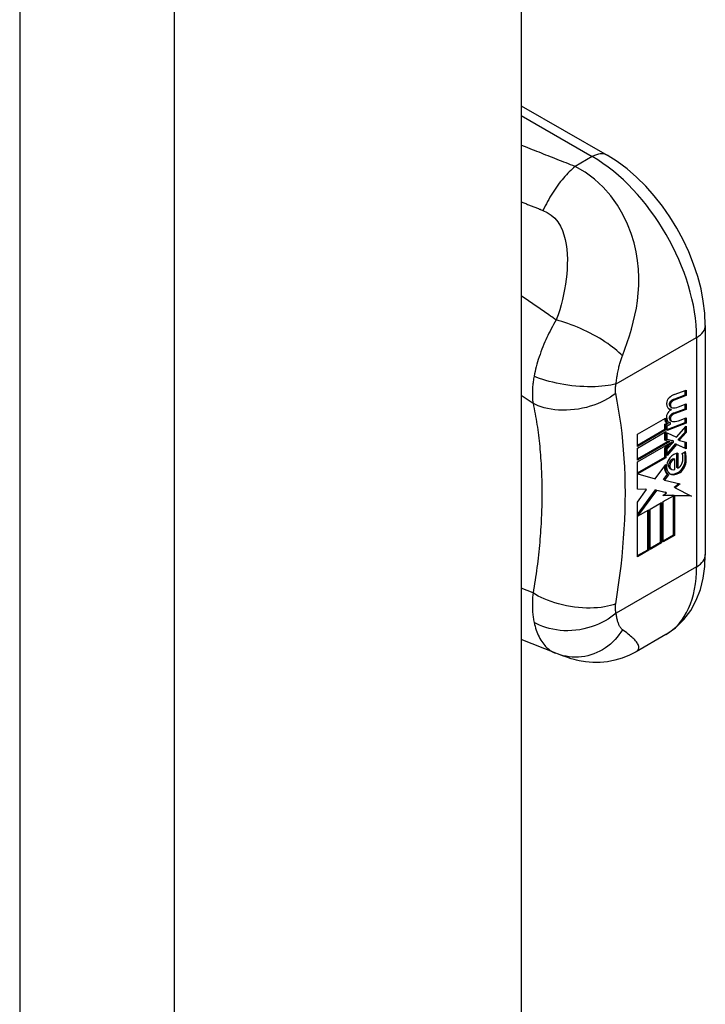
# Model space of a CAD drawing. Header units: inches. Extents: x 2 to 128, y 2 to 83.
# Tile 96 of 100: x 119.256 to 120.171, y 51.079 to 52.392. Entities that reach past the tile are written whole.
import ezdxf

# ---------------------------------------------------------------- set-up
doc = ezdxf.new("R2010")
doc.units = ezdxf.units.IN
doc.header["$LTSCALE"] = 7.686019
doc.header["$MEASUREMENT"] = 0
doc.layers.add('Visible Edges(ANSI)', color=7, linetype='Continuous', lineweight=25)
doc.layers.add('Visible Tangent Edges(ANSI)', color=7, linetype='Continuous', lineweight=25)

msp = doc.modelspace()

# ---------------------------------------------------------------- linework, layer by layer
at = {"layer": 'Visible Edges(ANSI)'}
for p, q in [((119.9254, 54.8128), (119.9254, 30.6861)), ((119.9254, 52.2777), (120.04, 52.2117)), ((120.171, 51.9847), (120.171, 51.679)), ((120.128, 51.8858), (120.1443, 51.8919)), ((120.1457, 51.891), (120.1294, 51.885)), ((120.1295, 51.8926), (120.1457, 51.8982)), ((120.1443, 51.8919), (120.1443, 51.8977)), ((120.1457, 51.891), (120.1443, 51.8919)), ((120.1457, 51.8982), (120.1457, 51.891)), ((120.1351, 51.876), (120.1457, 51.8799)), ((120.1443, 51.8735), (120.1443, 51.8794)), ((120.1457, 51.8799), (120.1457, 51.8727)), ((120.1258, 51.8724), (120.1243, 51.8732)), ((120.1261, 51.8752), (120.1247, 51.876)), ((120.128, 51.8675), (120.1443, 51.8735)), ((120.1457, 51.8727), (120.1294, 51.8667)), ((120.1457, 51.8727), (120.1443, 51.8735)), ((120.0805, 51.8396), (120.118, 51.8612)), ((120.1172, 51.8529), (120.1201, 51.8543)), ((120.1172, 51.8462), (120.1172, 51.8529)), ((120.1186, 51.8521), (120.1172, 51.8529)), ((120.1215, 51.8534), (120.1186, 51.8521)), ((120.1186, 51.8521), (120.1186, 51.8454)), ((120.1213, 51.8536), (120.1199, 51.8544)), ((120.12, 51.846), (120.1443, 51.8551)), ((120.1457, 51.8543), (120.12, 51.8447)), ((120.12, 51.8509), (120.1245, 51.853)), ((120.12, 51.8447), (120.12, 51.8509)), ((120.1245, 51.8546), (120.1231, 51.8554)), ((120.1245, 51.853), (120.1245, 51.8546)), ((120.1261, 51.8568), (120.1247, 51.8577)), ((120.1351, 51.8575), (120.1457, 51.8614)), ((120.1443, 51.8551), (120.1443, 51.8609)), ((120.1457, 51.8543), (120.1443, 51.8551)), ((120.1457, 51.8614), (120.1457, 51.8543)), ((120.0805, 51.825), (120.1172, 51.8462)), ((120.1186, 51.8454), (120.0805, 51.8234)), ((120.0805, 51.8211), (120.1186, 51.8431)), ((120.0805, 51.8234), (120.0805, 51.8396)), ((120.1186, 51.8454), (120.1172, 51.8462)), ((120.1172, 51.8318), (120.1172, 51.8423)), ((120.1186, 51.8431), (120.1186, 51.831)), ((120.12, 51.8416), (120.1325, 51.8355)), ((120.12, 51.8326), (120.12, 51.8416)), ((120.1325, 51.8355), (120.1457, 51.8505)), ((120.1351, 51.8331), (120.1443, 51.8425)), ((120.1457, 51.8417), (120.1365, 51.8323)), ((120.1443, 51.8425), (120.1443, 51.8489)), ((120.1457, 51.8417), (120.1443, 51.8425)), ((120.1457, 51.8505), (120.1457, 51.8417)), ((120.0805, 51.8066), (120.1216, 51.8302)), ((120.1235, 51.8297), (120.0805, 51.8049)), ((120.0805, 51.8026), (120.127, 51.8294)), ((120.1186, 51.831), (120.1172, 51.8318)), ((120.1172, 51.8213), (120.1222, 51.8267)), ((120.1186, 51.831), (120.1235, 51.8297)), ((120.127, 51.8294), (120.1186, 51.8205)), ((120.12, 51.8331), (120.1272, 51.8312)), ((120.1286, 51.8304), (120.12, 51.8326)), ((120.12, 51.82), (120.1286, 51.8292)), ((120.12, 51.8136), (120.1311, 51.8267)), ((120.1326, 51.8259), (120.12, 51.8111)), ((120.1286, 51.8304), (120.1272, 51.8312)), ((120.1286, 51.8292), (120.1286, 51.8304)), ((120.1326, 51.8259), (120.1311, 51.8267)), ((120.1311, 51.8267), (120.1443, 51.8209)), ((120.1457, 51.8201), (120.1326, 51.8259)), ((120.1351, 51.8318), (120.1351, 51.8331)), ((120.1365, 51.8323), (120.1351, 51.8331)), ((120.1365, 51.831), (120.1351, 51.8318)), ((120.1365, 51.8323), (120.1365, 51.831)), ((120.1365, 51.831), (120.1457, 51.8289)), ((120.1443, 51.8209), (120.1443, 51.8292)), ((120.1457, 51.8289), (120.1457, 51.8201)), ((120.0805, 51.8049), (120.0805, 51.8211)), ((120.1172, 51.8091), (120.1172, 51.8213)), ((120.1186, 51.8205), (120.1172, 51.8213)), ((120.1186, 51.8205), (120.1186, 51.8082)), ((120.12, 51.8111), (120.12, 51.82)), ((120.1331, 51.7952), (120.1331, 51.8141)), ((120.1345, 51.8143), (120.1345, 51.7944)), ((120.1402, 51.814), (120.1444, 51.8164)), ((120.1457, 51.8201), (120.1443, 51.8209)), ((120.0805, 51.7879), (120.1172, 51.8091)), ((120.0805, 51.7662), (120.0805, 51.8026)), ((120.1186, 51.8082), (120.0811, 51.7866)), ((120.1042, 51.78), (120.1183, 51.7994)), ((120.1186, 51.8082), (120.1172, 51.8091)), ((120.1303, 51.8058), (120.1289, 51.8066)), ((120.1303, 51.7927), (120.1303, 51.8058)), ((120.0811, 51.7866), (120.0805, 51.787)), ((120.0811, 51.7866), (120.1042, 51.78)), ((120.1152, 51.7791), (120.1207, 51.7861)), ((120.1221, 51.7852), (120.1166, 51.7783)), ((120.1221, 51.7852), (120.1207, 51.7861)), ((120.1257, 51.7927), (120.1243, 51.7935)), ((120.1345, 51.7944), (120.1331, 51.7952)), ((120.1166, 51.7783), (120.1152, 51.7791)), ((120.1166, 51.7783), (120.1374, 51.7732)), ((120.1293, 51.769), (120.1355, 51.7736)), ((120.1374, 51.7732), (120.1307, 51.7682)), ((120.0805, 51.7669), (120.0914, 51.7665)), ((120.0928, 51.7657), (120.0805, 51.7662)), ((120.0805, 51.749), (120.0928, 51.7657)), ((120.0805, 51.7324), (120.1047, 51.7656)), ((120.1061, 51.7647), (120.0808, 51.7301)), ((120.0928, 51.7657), (120.0914, 51.7665)), ((120.1061, 51.7647), (120.1047, 51.7656)), ((120.1047, 51.7656), (120.1179, 51.7625)), ((120.1193, 51.7616), (120.1061, 51.7647)), ((120.1146, 51.7579), (120.1193, 51.7616)), ((120.1193, 51.7616), (120.1179, 51.7625)), ((120.1307, 51.7682), (120.1293, 51.769)), ((120.1307, 51.7682), (120.1525, 51.7569)), ((120.0805, 51.6761), (120.0805, 51.749)), ((120.0976, 51.7397), (120.1128, 51.7485)), ((120.1113, 51.6955), (120.1113, 51.7476)), ((120.1128, 51.7485), (120.1128, 51.6947)), ((120.1284, 51.7575), (120.1146, 51.7579)), ((120.1149, 51.7497), (120.1284, 51.7575)), ((120.1149, 51.6959), (120.1149, 51.7497)), ((120.1155, 51.7586), (120.127, 51.7583)), ((120.1284, 51.7575), (120.127, 51.7583)), ((120.1286, 51.7054), (120.1286, 51.7583)), ((120.13, 51.7575), (120.1286, 51.7583)), ((120.1286, 51.7583), (120.1509, 51.7577)), ((120.13, 51.7575), (120.13, 51.7046)), ((120.1525, 51.7569), (120.13, 51.7575)), ((120.0808, 51.7301), (120.0956, 51.7386)), ((120.0942, 51.6856), (120.0942, 51.7378)), ((120.0956, 51.7386), (120.0956, 51.6848)), ((120.0976, 51.6859), (120.0976, 51.7397)), ((120.0808, 51.7301), (120.0805, 51.7302)), ((120.0976, 51.6876), (120.1113, 51.6955)), ((120.1128, 51.6947), (120.0976, 51.6859)), ((120.1128, 51.6947), (120.1113, 51.6955)), ((120.1149, 51.6975), (120.1286, 51.7054)), ((120.13, 51.7046), (120.1149, 51.6959)), ((120.13, 51.7046), (120.1286, 51.7054)), ((120.0805, 51.6777), (120.0942, 51.6856)), ((120.0956, 51.6848), (120.0805, 51.6761)), ((120.0956, 51.6848), (120.0942, 51.6856)), ((119.9715, 51.5474), (119.9254, 51.5657)), ((120.1186, 51.5725), (120.0787, 51.5495)), ((119.9739, 51.5465), (119.9715, 51.5474))]:
    msp.add_line(p, q, dxfattribs=at)
at = {"layer": 'Visible Edges(ANSI)', "flags": 128}
for points in [[(120.171, 51.9847), (120.1704, 52.0009), (120.1684, 52.0172), (120.1653, 52.0336), (120.1609, 52.0501), (120.1555, 52.0665), (120.149, 52.0827), (120.1416, 52.0987), (120.1332, 52.1143), (120.1239, 52.1293), (120.1138, 52.1438), (120.103, 52.1575), (120.0915, 52.1704), (120.0794, 52.1823), (120.0668, 52.1933), (120.0536, 52.2031), (120.04, 52.2117)], [(120.1186, 51.5725), (120.1314, 51.5814), (120.1425, 51.5923), (120.1517, 51.6047), (120.159, 51.6182), (120.1645, 51.6326), (120.1682, 51.6476), (120.1704, 51.6631), (120.171, 51.679)], [(120.0787, 51.5495), (120.0697, 51.5449), (120.0602, 51.5411), (120.0505, 51.5382), (120.0407, 51.5362), (120.0307, 51.5352), (120.0208, 51.5351), (120.0113, 51.5359), (120.0026, 51.5374), (119.999, 51.5382), (119.9961, 51.539), (119.992, 51.5402), (119.9863, 51.5421), (119.9806, 51.5441), (119.9739, 51.5465)]]:
    msp.add_lwpolyline(points, dxfattribs=at)
at = {"layer": 'Visible Edges(ANSI)'}
for centre, major_axis, start_param, end_param in [((120.127, 51.8757), (0.0096, 0.0166), 0.591478, 1.10591), ((120.1308, 51.8873), (-0.0082, -0.0142), 5.490247, 6.612005), ((120.1242, 51.8835), (0.00349, 0.00607), 1.10591, 2.348655), ((120.1258, 51.8811), (0.002, 0.00347), 1.194468, 2.460773), ((120.1289, 51.8832), (-0.00419, -0.00728), 5.602365, 6.283185), ((120.1272, 51.8803), (-0.002, -0.00347), 4.33606, 5.602365), ((120.1303, 51.8824), (-0.00419, -0.00728), 5.602365, 6.501309), ((120.127, 51.8786), (0.00409, 0.00711), 0.608795, 1.194468), ((120.1284, 51.8778), (-0.00409, -0.00711), 3.750388, 4.33606), ((120.124, 51.8654), (0.00337, 0.00586), 1.080045, 2.345144), ((120.1294, 51.8881), (-0.0082, -0.0142), 0.086325, 0.32882), ((120.1266, 51.8572), (0.0096, 0.0166), 0.846591, 1.080045), ((120.1258, 51.8628), (0.002, 0.00347), 1.194614, 2.459504), ((120.1272, 51.862), (-0.002, -0.00347), 4.336206, 5.601097), ((120.127, 51.8603), (0.00409, 0.00711), 0.608932, 1.194614), ((120.1284, 51.8595), (-0.00409, -0.00711), 3.750524, 4.336206), ((120.1386, 51.903), (-0.0155, -0.0269), 0.234705, 0.623342), ((120.1279, 51.8682), (-0.008, -0.0139), 5.599531, 6.283185), ((120.1293, 51.8674), (-0.008, -0.0139), 5.474827, 6.308913), ((120.1306, 51.8691), (-0.008, -0.0139), 5.486737, 6.497871), ((120.1292, 51.87), (-0.008, -0.0139), 0.088333, 0.214686), ((120.1289, 51.8649), (-0.00419, -0.00728), 5.601097, 6.283185), ((120.1303, 51.8641), (-0.00419, -0.00728), 5.601097, 6.50115), ((120.1389, 51.8847), (-0.0155, -0.0269), 0.217964, 0.608932), ((120.1292, 51.7971), (0.0094, 0.0163), 0.3673, 1.199629), ((120.1268, 51.7998), (0.0102, 0.0177), 5.053908, 5.889616), ((120.1157, 51.7916), (0.0202, 0.0351), 5.348557, 5.747216), ((120.1171, 51.7908), (-0.0202, -0.0351), 2.206964, 2.656801), ((120.1334, 51.8041), (-0.011, -0.0191), 5.27034, 6.249461), ((120.1334, 51.8041), (-0.0099, -0.0173), 5.328451, 6.266738), ((120.1267, 51.8022), (0.00506, 0.00878), 1.199629, 2.268394), ((120.1272, 51.8006), (-0.00364, -0.00633), 4.818058, 5.834093), ((120.1267, 51.8008), (0.00318, 0.00552), 0.285255, 1.676465), ((120.1287, 51.7998), (-0.00364, -0.00633), 4.818058, 5.834093), ((120.1281, 51.8), (0.00318, 0.00552), 0.285255, 1.676465), ((120.1348, 51.7994), (0.0066, 0.0114), 3.865099, 5.348557), ((120.1358, 51.8001), (0.00319, 0.00555), 3.637533, 5.053908), ((120.1362, 51.7985), (-0.0066, -0.0114), 0.723506, 2.206964), ((120.132, 51.8049), (-0.011, -0.0191), 5.44239, 6.249461), ((120.1298, 51.8032), (-0.00559, -0.00971), 5.834093, 6.283185), ((120.1354, 51.8106), (-0.0132, -0.023), 0.05511, 0.723506), ((120.1368, 51.8098), (-0.0132, -0.023), 6.266738, 7.006692), ((120.1313, 51.8024), (-0.00559, -0.00971), 5.834093, 6.944434)]:
    msp.add_ellipse(centre, major_axis=major_axis, ratio=0.578093, start_param=start_param, end_param=end_param, dxfattribs=at)
at = {"layer": 'Visible Tangent Edges(ANSI)'}
for p, q in [((119.2565, 54.5464), (119.2565, 30.4198)), ((119.4629, 30.4198), (119.4629, 54.5464)), ((119.9254, 52.2645), (120.0203, 52.2098)), ((120.0203, 52.2098), (119.9973, 52.1966)), ((120.052, 51.9068), (120.1595, 51.9687)), ((120.1595, 51.9687), (120.1595, 51.6629)), ((119.9254, 51.8915), (119.9412, 51.8809)), ((120.1244, 51.8783), (120.123, 51.8791)), ((120.1261, 51.8826), (120.1247, 51.8834)), ((120.1294, 51.885), (120.128, 51.8858)), ((120.1261, 51.8643), (120.1247, 51.8651)), ((120.1294, 51.8667), (120.128, 51.8675)), ((120.1244, 51.86), (120.123, 51.8608)), ((120.1246, 51.8012), (120.1232, 51.8021)), ((120.1454, 51.8023), (120.144, 51.8031)), ((120.1238, 51.795), (120.1224, 51.7958)), ((120.1357, 51.7875), (120.1342, 51.7883)), ((120.1595, 51.6629), (120.052, 51.601)), ((119.9412, 51.6279), (119.9254, 51.6345))]:
    msp.add_line(p, q, dxfattribs=at)
at = {"layer": 'Visible Tangent Edges(ANSI)', "flags": 128}
for points in [[(119.9973, 52.1966), (119.9943, 52.1978), (119.9914, 52.199), (119.9884, 52.2001), (119.9854, 52.2013), (119.9824, 52.2025), (119.9794, 52.2037), (119.9764, 52.2048), (119.9734, 52.206), (119.9704, 52.2072), (119.9674, 52.2084), (119.9644, 52.2096), (119.9614, 52.2108), (119.9584, 52.2119), (119.9554, 52.2131), (119.9524, 52.2143), (119.9494, 52.2155), (119.9464, 52.2167), (119.9434, 52.2179), (119.9404, 52.219), (119.9374, 52.2202), (119.9344, 52.2214), (119.9314, 52.2226), (119.9284, 52.2238), (119.9254, 52.225)], [(119.9973, 52.1966), (119.9954, 52.1949), (119.9934, 52.1932), (119.9915, 52.1914), (119.9896, 52.1895), (119.9876, 52.1876), (119.9857, 52.1855), (119.9838, 52.1834), (119.9818, 52.1812), (119.9799, 52.1789), (119.978, 52.1766), (119.9762, 52.1742), (119.9743, 52.1717), (119.9725, 52.1692), (119.9707, 52.1665), (119.9689, 52.1639), (119.9672, 52.1612), (119.9655, 52.1584), (119.9638, 52.1556), (119.9621, 52.1528), (119.9605, 52.1499), (119.959, 52.147), (119.9574, 52.144), (119.9559, 52.141), (119.9545, 52.1381)], [(120.0605, 51.9443), (120.0638, 51.953), (120.067, 51.9618), (120.0699, 51.9707), (120.0726, 51.9797), (120.075, 51.9889), (120.0772, 51.9982), (120.0791, 52.0078), (120.0805, 52.0176), (120.0816, 52.0277), (120.0822, 52.038), (120.0824, 52.0487), (120.0819, 52.0597), (120.0807, 52.0711), (120.0788, 52.0828), (120.076, 52.0948), (120.0722, 52.1072), (120.0673, 52.1197), (120.0612, 52.1324), (120.0538, 52.145), (120.0449, 52.1573), (120.0347, 52.1689), (120.0232, 52.1796), (120.0106, 52.1889), (119.9973, 52.1966)], [(119.9254, 52.1495), (119.9266, 52.149), (119.9278, 52.1485), (119.929, 52.148), (119.9302, 52.1476), (119.9315, 52.1471), (119.9327, 52.1466), (119.9339, 52.1461), (119.9351, 52.1456), (119.9363, 52.1452), (119.9375, 52.1447), (119.9387, 52.1442), (119.9399, 52.1437), (119.9411, 52.1432), (119.9423, 52.1428), (119.9435, 52.1423), (119.9448, 52.1418), (119.946, 52.1413), (119.9472, 52.1409), (119.9484, 52.1404), (119.9496, 52.1399), (119.9508, 52.1395), (119.9521, 52.139), (119.9533, 52.1385), (119.9545, 52.1381)], [(119.9545, 52.1381), (119.9603, 52.1353), (119.9656, 52.1318), (119.9703, 52.1275), (119.9743, 52.1226), (119.9777, 52.1172), (119.9804, 52.1114), (119.9825, 52.1054), (119.9842, 52.0991), (119.9854, 52.0927), (119.9863, 52.0862), (119.9868, 52.0797), (119.987, 52.0731), (119.9869, 52.0664), (119.9866, 52.0597), (119.9861, 52.053), (119.9854, 52.0463), (119.9844, 52.0395), (119.9833, 52.0327), (119.982, 52.0259), (119.9804, 52.0191), (119.9787, 52.0123), (119.9768, 52.0055), (119.9746, 51.9986), (119.9722, 51.9919)], [(119.9722, 51.9919), (119.9702, 51.9932), (119.9683, 51.9946), (119.9663, 51.9959), (119.9644, 51.9972), (119.9624, 51.9986), (119.9605, 51.9999), (119.9585, 52.0013), (119.9566, 52.0026), (119.9546, 52.004), (119.9527, 52.0053), (119.9507, 52.0066), (119.9488, 52.008), (119.9468, 52.0093), (119.9449, 52.0107), (119.9429, 52.012), (119.941, 52.0134), (119.939, 52.0147), (119.9371, 52.016), (119.9351, 52.0174), (119.9332, 52.0187), (119.9312, 52.0201), (119.9293, 52.0214), (119.9273, 52.0228), (119.9254, 52.0241)], [(119.9722, 51.9919), (119.9704, 51.9889), (119.9687, 51.986), (119.9671, 51.9831), (119.9655, 51.9802), (119.964, 51.9772), (119.9625, 51.9743), (119.9611, 51.9714), (119.9597, 51.9685), (119.9583, 51.9655), (119.9571, 51.9626), (119.9558, 51.9596), (119.9544, 51.9563), (119.9531, 51.9528), (119.9518, 51.9494), (119.9506, 51.9461), (119.9494, 51.9427), (119.9483, 51.9394), (119.9473, 51.9361), (119.9464, 51.9328), (119.9455, 51.9295), (119.9447, 51.9263), (119.9439, 51.9231), (119.9432, 51.92), (119.9426, 51.9169)], [(120.0605, 51.9443), (120.0583, 51.9465), (120.0558, 51.9487), (120.0532, 51.951), (120.0504, 51.9534), (120.0474, 51.9557), (120.0442, 51.9581), (120.0408, 51.9605), (120.0372, 51.9629), (120.0335, 51.9653), (120.0297, 51.9676), (120.0257, 51.9699), (120.0216, 51.9722), (120.0175, 51.9744), (120.0132, 51.9765), (120.009, 51.9785), (120.0047, 51.9804), (120.0004, 51.9823), (119.9962, 51.984), (119.992, 51.9856), (119.9878, 51.9871), (119.9838, 51.9885), (119.9798, 51.9897), (119.9759, 51.9909), (119.9722, 51.9919)], [(120.052, 51.9068), (120.0522, 51.9085), (120.0524, 51.9102), (120.0527, 51.912), (120.0529, 51.9137), (120.0532, 51.9155), (120.0535, 51.9172), (120.0538, 51.919), (120.0541, 51.9207), (120.0544, 51.9225), (120.0548, 51.9242), (120.0551, 51.9259), (120.0555, 51.9277), (120.0559, 51.9293), (120.0562, 51.9308), (120.0566, 51.9322), (120.057, 51.9337), (120.0574, 51.935), (120.0578, 51.9364), (120.0582, 51.9378), (120.0586, 51.9391), (120.0591, 51.9404), (120.0595, 51.9417), (120.06, 51.943), (120.0605, 51.9443)], [(119.9426, 51.9169), (119.9423, 51.9151), (119.942, 51.9133), (119.9417, 51.9116), (119.9415, 51.9099), (119.9412, 51.9082), (119.941, 51.9066), (119.9409, 51.9049), (119.9407, 51.9033), (119.9406, 51.9017), (119.9405, 51.9002), (119.9404, 51.8987), (119.9403, 51.8972), (119.9403, 51.8957), (119.9403, 51.8943), (119.9403, 51.8929), (119.9403, 51.8915), (119.9403, 51.8901), (119.9404, 51.8887), (119.9405, 51.8874), (119.9406, 51.8861), (119.9407, 51.8847), (119.9408, 51.8834), (119.941, 51.8822), (119.9412, 51.8809)], [(120.052, 51.9068), (120.0487, 51.906), (120.0452, 51.9052), (120.0414, 51.9046), (120.0373, 51.904), (120.0331, 51.9035), (120.0286, 51.9032), (120.0239, 51.9029), (120.019, 51.9028), (120.014, 51.9029), (120.0088, 51.903), (120.0036, 51.9033), (119.9983, 51.9037), (119.993, 51.9043), (119.9878, 51.905), (119.9825, 51.9058), (119.9774, 51.9067), (119.9724, 51.9077), (119.9675, 51.9088), (119.9628, 51.91), (119.9583, 51.9113), (119.9541, 51.9126), (119.95, 51.914), (119.9462, 51.9154), (119.9426, 51.9169)], [(120.0515, 51.894), (120.0514, 51.8944), (120.0514, 51.8949), (120.0513, 51.8954), (120.0513, 51.8959), (120.0512, 51.8963), (120.0512, 51.8968), (120.0512, 51.8973), (120.0511, 51.8978), (120.0511, 51.8983), (120.0511, 51.8988), (120.0511, 51.8994), (120.0512, 51.8999), (120.0512, 51.9004), (120.0512, 51.9009), (120.0512, 51.9015), (120.0513, 51.902), (120.0513, 51.9026), (120.0514, 51.9032), (120.0515, 51.9038), (120.0516, 51.9044), (120.0517, 51.905), (120.0518, 51.9056), (120.0519, 51.9062), (120.052, 51.9068)], [(120.0515, 51.894), (120.0481, 51.8915), (120.0445, 51.889), (120.0406, 51.8867), (120.0364, 51.8844), (120.032, 51.8823), (120.0274, 51.8803), (120.0225, 51.8785), (120.0175, 51.8768), (120.0124, 51.8754), (120.0071, 51.8742), (120.0018, 51.8732), (119.9964, 51.8724), (119.991, 51.8719), (119.9857, 51.8716), (119.9804, 51.8716), (119.9752, 51.8718), (119.9702, 51.8723), (119.9654, 51.8729), (119.9607, 51.8738), (119.9563, 51.8749), (119.9521, 51.8762), (119.9482, 51.8776), (119.9445, 51.8792), (119.9412, 51.8809)], [(120.0515, 51.6133), (120.0535, 51.626), (120.0554, 51.6386), (120.0571, 51.6512), (120.0586, 51.6638), (120.06, 51.6762), (120.0611, 51.6886), (120.0621, 51.7009), (120.0629, 51.7131), (120.0636, 51.7252), (120.064, 51.7373), (120.0643, 51.7492), (120.0644, 51.761), (120.0643, 51.7728), (120.064, 51.7844), (120.0636, 51.7959), (120.0629, 51.8073), (120.0621, 51.8186), (120.0611, 51.8298), (120.06, 51.8408), (120.0586, 51.8517), (120.0571, 51.8624), (120.0554, 51.8731), (120.0535, 51.8835), (120.0515, 51.894)], [(119.9412, 51.8809), (119.942, 51.8774), (119.9427, 51.8739), (119.9434, 51.8704), (119.9441, 51.8669), (119.9447, 51.8634), (119.9453, 51.8598), (119.9459, 51.8562), (119.9464, 51.8526), (119.947, 51.849), (119.9475, 51.8454), (119.948, 51.8418), (119.9484, 51.8381), (119.9489, 51.8344), (119.9493, 51.8307), (119.9497, 51.827), (119.9501, 51.8233), (119.9504, 51.8195), (119.9508, 51.8157), (119.9511, 51.812), (119.9514, 51.8082), (119.9516, 51.8043), (119.9519, 51.8005), (119.9521, 51.7967), (119.9523, 51.7928)], [(119.9523, 51.7928), (119.9524, 51.7902), (119.9525, 51.7876), (119.9526, 51.7849), (119.9527, 51.7823), (119.9528, 51.7797), (119.9528, 51.777), (119.9529, 51.7744), (119.9529, 51.7717), (119.953, 51.7691), (119.953, 51.7664), (119.953, 51.7637), (119.953, 51.761), (119.953, 51.7584), (119.953, 51.7557), (119.953, 51.753), (119.9529, 51.7503), (119.9529, 51.7476), (119.9528, 51.7448), (119.9528, 51.7421), (119.9527, 51.7394), (119.9526, 51.7367), (119.9525, 51.7339), (119.9524, 51.7312), (119.9523, 51.7284)], [(119.9523, 51.7284), (119.9521, 51.7244), (119.9519, 51.7203), (119.9516, 51.7162), (119.9514, 51.712), (119.9511, 51.7079), (119.9508, 51.7038), (119.9504, 51.6996), (119.9501, 51.6955), (119.9497, 51.6913), (119.9493, 51.6871), (119.9489, 51.6829), (119.9484, 51.6787), (119.948, 51.6745), (119.9475, 51.6703), (119.947, 51.6661), (119.9464, 51.6619), (119.9459, 51.6576), (119.9453, 51.6534), (119.9447, 51.6491), (119.9441, 51.6449), (119.9434, 51.6406), (119.9427, 51.6363), (119.942, 51.6321), (119.9412, 51.6279)], [(119.9412, 51.6279), (119.941, 51.6262), (119.9408, 51.6245), (119.9407, 51.6228), (119.9406, 51.6212), (119.9405, 51.6195), (119.9404, 51.6179), (119.9403, 51.6162), (119.9403, 51.6146), (119.9403, 51.6129), (119.9403, 51.6113), (119.9403, 51.6097), (119.9403, 51.6081), (119.9404, 51.6065), (119.9405, 51.6049), (119.9406, 51.6033), (119.9407, 51.6017), (119.9409, 51.6), (119.941, 51.5983), (119.9412, 51.5967), (119.9415, 51.5951), (119.9417, 51.5935), (119.942, 51.5919), (119.9423, 51.5903), (119.9426, 51.5887)], [(120.0515, 51.6133), (120.0481, 51.6121), (120.0445, 51.6111), (120.0406, 51.6101), (120.0364, 51.6093), (120.032, 51.6087), (120.0274, 51.6082), (120.0225, 51.6079), (120.0175, 51.6077), (120.0124, 51.6078), (120.0071, 51.608), (120.0018, 51.6085), (119.9964, 51.6091), (119.991, 51.6099), (119.9857, 51.6109), (119.9804, 51.612), (119.9752, 51.6133), (119.9702, 51.6148), (119.9654, 51.6164), (119.9607, 51.6181), (119.9563, 51.6199), (119.9521, 51.6218), (119.9482, 51.6238), (119.9445, 51.6258), (119.9412, 51.6279)], [(120.052, 51.601), (120.0519, 51.6015), (120.0518, 51.602), (120.0517, 51.6025), (120.0516, 51.603), (120.0515, 51.6034), (120.0514, 51.604), (120.0513, 51.6045), (120.0513, 51.605), (120.0512, 51.6055), (120.0512, 51.606), (120.0512, 51.6065), (120.0512, 51.607), (120.0511, 51.6075), (120.0511, 51.608), (120.0511, 51.6085), (120.0511, 51.609), (120.0512, 51.6095), (120.0512, 51.6101), (120.0512, 51.6106), (120.0513, 51.6111), (120.0513, 51.6117), (120.0514, 51.6122), (120.0514, 51.6127), (120.0515, 51.6133)], [(120.052, 51.601), (120.0487, 51.5983), (120.0452, 51.5956), (120.0414, 51.5931), (120.0373, 51.5907), (120.0331, 51.5884), (120.0286, 51.5863), (120.0239, 51.5844), (120.019, 51.5827), (120.014, 51.5812), (120.0088, 51.5799), (120.0036, 51.5789), (119.9983, 51.5782), (119.993, 51.5778), (119.9878, 51.5776), (119.9825, 51.5776), (119.9774, 51.578), (119.9724, 51.5786), (119.9675, 51.5794), (119.9628, 51.5805), (119.9583, 51.5818), (119.9541, 51.5832), (119.95, 51.5849), (119.9462, 51.5867), (119.9426, 51.5887)], [(119.9426, 51.5887), (119.9432, 51.586), (119.9439, 51.5834), (119.9446, 51.5809), (119.9454, 51.5784), (119.9463, 51.576), (119.9472, 51.5737), (119.9482, 51.5714), (119.9493, 51.5692), (119.9504, 51.5671), (119.9516, 51.5651), (119.9528, 51.5631), (119.9542, 51.5612), (119.9555, 51.5595), (119.9568, 51.558), (119.958, 51.5566), (119.9593, 51.5553), (119.9607, 51.5541), (119.9621, 51.5529), (119.9635, 51.5518), (119.965, 51.5508), (119.9666, 51.5498), (119.9682, 51.5489), (119.9698, 51.5481), (119.9715, 51.5474)], [(120.0605, 51.5789), (120.06, 51.5793), (120.0595, 51.5797), (120.0591, 51.5802), (120.0586, 51.5807), (120.0582, 51.5812), (120.0578, 51.5818), (120.0574, 51.5824), (120.057, 51.583), (120.0566, 51.5837), (120.0562, 51.5845), (120.0559, 51.5853), (120.0555, 51.5862), (120.0551, 51.5872), (120.0548, 51.5883), (120.0544, 51.5893), (120.0541, 51.5905), (120.0538, 51.5917), (120.0535, 51.5929), (120.0532, 51.5941), (120.0529, 51.5954), (120.0527, 51.5968), (120.0524, 51.5982), (120.0522, 51.5996), (120.052, 51.601)], [(120.0605, 51.5789), (120.0583, 51.5754), (120.0559, 51.5721), (120.0534, 51.5688), (120.0506, 51.5657), (120.0477, 51.5627), (120.0445, 51.5598), (120.0412, 51.5571), (120.0378, 51.5546), (120.0341, 51.5522), (120.0304, 51.5501), (120.0265, 51.5483), (120.0225, 51.5466), (120.0185, 51.5453), (120.0144, 51.5441), (120.0102, 51.5433), (120.006, 51.5426), (120.0018, 51.5423), (119.9976, 51.5422), (119.9935, 51.5423), (119.9894, 51.5427), (119.9854, 51.5434), (119.9814, 51.5442), (119.9776, 51.5453), (119.9739, 51.5465)], [(120.0787, 51.5495), (120.0799, 51.5504), (120.0809, 51.5513), (120.0816, 51.5523), (120.0821, 51.5533), (120.0823, 51.5544), (120.0824, 51.5555), (120.0822, 51.5567), (120.0819, 51.5579), (120.0814, 51.5591), (120.0808, 51.5603), (120.08, 51.5615), (120.0791, 51.5627), (120.0781, 51.5639), (120.0769, 51.5652), (120.0757, 51.5665), (120.0743, 51.5678), (120.0729, 51.569), (120.0713, 51.5704), (120.0697, 51.5717), (120.068, 51.5731), (120.0662, 51.5745), (120.0644, 51.5759), (120.0624, 51.5774), (120.0605, 51.5789)]]:
    msp.add_lwpolyline(points, dxfattribs=at)
at = {"layer": 'Visible Tangent Edges(ANSI)'}
for centre, major_axis, ratio, start_param, end_param in [((120.0203, 52.1776), (0.0196, 0.0341), 0.578093, 0, 0.783464), ((120.0203, 52.0489), (0.0982, -0.1706), 0.578093, 0.787332, 2.358128), ((120.1317, 51.9847), (0.0394, 0), 0.575862, 5.497787, 6.283185), ((120.1317, 51.679), (0.0394, 0), 0.575862, 5.497787, 6.283185), ((120.0203, 51.7431), (0.0982, -0.1706), 0.578093, 0, 0.787332)]:
    msp.add_ellipse(centre, major_axis=major_axis, ratio=ratio, start_param=start_param, end_param=end_param, dxfattribs=at)

doc.saveas('drawing.dxf')
